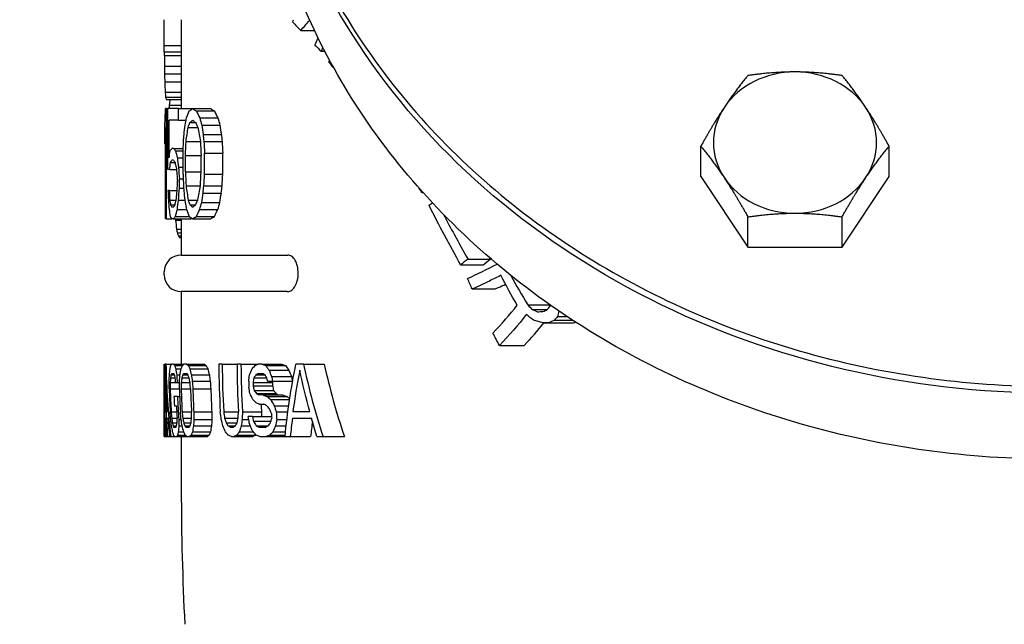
# Model space of a CAD drawing. Extents: x 1 to 669, y 0 to 417.
# Tile 180 of 256: x 286.57 to 289.97, y 232.07 to 234.15. Entities that reach past the tile are written whole.
import ezdxf

# ---------------------------------------------------------------- set-up
doc = ezdxf.new("R2010")
doc.units = 0
doc.header["$LTSCALE"] = 12
doc.header["$MEASUREMENT"] = 0
doc.layers.add('D', color=2, linetype='CONTINUOUS')
doc.layers.add('X', color=1, linetype='CONTINUOUS')
doc.styles.get("Standard").update_dxf_attribs({"font": 'SIMPLEX.SHX', "width": 0.875})
doc.dimstyles.new('STANDARD$0', dxfattribs={"dimscale": 32, "dimtxt": 0.09375, "dimasz": 0.0625, "dimexe": 0.03125, "dimexo": 0.03125, "dimgap": 0.03125, "dimtad": 1, "dimtih": 1, "dimtoh": 1, "dimdec": 4, "dimzin": 12, "dimdsep": 46, "dimlunit": 5, "dimtxsty": 'Standard', "dimcen": -0.03125, "dimclrd": 256, "dimclre": 256, "dimclrt": 256, "dimadec": 0, "dimazin": 0, "dimtfac": 0.875, "dimtdec": 4, "dimtofl": 0, "dimtmove": 0, "dimatfit": 3, "dimfxl": 1, "dimtolj": 1, "dimtzin": 12, "dimlwd": 13, "dimlwe": 13, "dimarcsym": 0})

# ---------------------------------------------------------------- blocks, each defined once
blk = doc.blocks.new('*D130')
at = {"layer": 'D', "lineweight": 13, "transparency": 16777216}
for p, q in [((300.5334, 234.592), (272.7626, 234.592)), ((273.7626, 232.592), (273.7626, 229.592)), ((273.7626, 221.592), (273.7626, 224.592)), ((292.772, 219.592), (272.7626, 219.592))]:
    blk.add_line(p, q, dxfattribs=at)
at = {"layer": 'D', "transparency": 16777216}
for points in [[(273.4293, 232.592), (274.0959, 232.592), (273.7626, 234.592)], [(273.4293, 221.592), (274.0959, 221.592), (273.7626, 219.592)]]:
    blk.add_solid(points, dxfattribs=at)
at = {"layer": 'D', "transparency": 16777216, "insert": (273.7626, 227.092), "char_height": 3, "attachment_point": 5}
blk.add_mtext('\\A1;15', dxfattribs=at)

msp = doc.modelspace()

# ---------------------------------------------------------------- linework, layer by layer
at = {"layer": 'X'}
for p, q in [((287.13291, 233.84426), (287.13291, 234.15076)), ((287.07291, 234.06212), (287.07291, 234.12794)), ((287.54344, 234.11336), (287.5911, 234.11336)), ((287.07291, 234.06212), (287.13291, 234.06212)), ((287.07291, 234.04022), (287.07291, 234.06212)), ((287.07291, 234.04022), (287.13291, 234.04022)), ((287.61432, 234.04174), (287.62671, 234.04174)), ((287.07379, 234.02784), (287.0738, 233.99092)), ((287.07379, 234.02784), (287.13291, 234.02784)), ((287.0738, 233.99092), (287.13291, 233.99092)), ((287.07405, 233.9636), (287.13291, 233.9636)), ((287.07463, 233.93666), (287.13291, 233.93666)), ((287.07613, 233.90123), (287.13291, 233.90123)), ((287.07754, 233.88389), (287.13291, 233.88389)), ((287.0792, 233.87577), (287.13291, 233.87577)), ((287.08047, 233.84426), (287.0775, 233.84426)), ((287.08047, 233.46426), (287.08047, 233.84426)), ((287.08047, 233.84426), (287.08559, 233.84426)), ((287.12229, 233.84426), (287.08559, 233.84426)), ((287.08559, 233.63404), (287.08559, 233.84426)), ((287.09118, 233.85651), (287.13291, 233.85651)), ((287.12229, 233.80383), (287.12229, 233.84426)), ((287.12229, 233.84426), (287.17116, 233.84426)), ((287.17116, 233.84426), (287.23319, 233.84426)), ((287.1839, 233.83617), (287.24621, 233.83617)), ((287.08947, 233.67447), (287.08947, 233.80383)), ((287.12229, 233.80383), (287.08947, 233.80383)), ((287.12229, 233.80383), (287.1481, 233.80383)), ((287.19515, 233.81192), (287.2577, 233.81192)), ((287.07526, 233.72298), (287.07526, 233.78766)), ((287.0775, 233.46426), (287.0775, 233.77958)), ((287.15543, 233.77958), (287.18833, 233.77958)), ((287.16116, 233.79575), (287.18172, 233.79575)), ((287.20218, 233.78766), (287.26488, 233.78766)), ((287.1481, 233.73107), (287.19747, 233.73107)), ((287.20698, 233.75532), (287.26978, 233.75532)), ((287.20941, 233.73107), (287.27227, 233.73107)), ((287.07526, 233.72298), (287.0775, 233.72298)), ((287.10538, 233.70681), (287.09878, 233.70681)), ((287.10538, 233.70681), (287.13843, 233.70681)), ((287.11146, 233.69873), (287.1381, 233.69873)), ((288.92319, 233.60987), (288.92319, 233.7145)), ((289.57271, 233.60987), (289.57271, 233.7145)), ((287.10538, 233.66638), (287.09878, 233.66638)), ((287.11806, 233.67447), (287.13776, 233.67447)), ((287.13776, 233.61787), (287.13776, 233.69064)), ((287.14632, 233.62596), (287.14632, 233.68256)), ((287.14632, 233.68256), (287.19981, 233.68256)), ((287.19981, 233.62596), (287.19981, 233.68256)), ((287.21187, 233.61787), (287.21187, 233.69064)), ((287.21187, 233.69064), (287.27479, 233.69064)), ((287.27479, 233.61787), (287.27479, 233.69064)), ((287.09116, 233.63404), (287.08559, 233.63404)), ((287.09116, 233.63404), (287.11491, 233.63404)), ((287.09481, 233.6583), (287.1102, 233.6583)), ((287.12229, 233.64213), (287.13776, 233.64213)), ((287.11806, 233.57745), (287.11806, 233.59362)), ((287.12521, 233.56936), (287.12521, 233.6017)), ((287.12521, 233.6017), (287.13843, 233.6017)), ((287.14632, 233.62596), (287.19981, 233.62596)), ((287.21187, 233.61787), (287.27479, 233.61787)), ((288.92319, 233.60987), (289.08557, 233.3663)), ((289.41033, 233.3663), (289.57271, 233.60987)), ((287.09031, 233.56128), (287.08559, 233.56128)), ((287.09031, 233.56128), (287.11715, 233.56128)), ((287.12521, 233.56936), (287.13999, 233.56936)), ((287.1481, 233.57745), (287.19747, 233.57745)), ((287.20941, 233.57745), (287.27227, 233.57745)), ((287.09204, 233.52894), (287.11403, 233.52894)), ((287.12229, 233.52894), (287.1437, 233.52894)), ((287.15543, 233.52894), (287.18833, 233.52894)), ((287.20698, 233.55319), (287.26978, 233.55319)), ((287.96119, 233.55491), (287.96518, 233.55491)), ((287.09481, 233.51277), (287.1102, 233.51277)), ((287.10538, 233.50468), (287.09878, 233.50468)), ((287.11806, 233.4966), (287.1499, 233.4966)), ((287.16116, 233.51277), (287.18172, 233.51277)), ((287.19515, 233.4966), (287.2577, 233.4966)), ((287.20218, 233.52085), (287.26488, 233.52085)), ((287.08047, 233.46426), (287.0775, 233.46426)), ((287.08047, 233.46426), (287.09878, 233.46426)), ((287.10538, 233.46426), (287.09878, 233.46426)), ((287.10538, 233.46426), (287.16603, 233.46426)), ((287.11146, 233.47234), (287.15922, 233.47234)), ((287.11148, 233.45931), (287.13291, 233.45931)), ((287.13291, 233.33926), (287.13291, 233.46426)), ((287.17116, 233.46426), (287.23319, 233.46426)), ((287.1839, 233.47234), (287.24621, 233.47234)), ((289.08557, 233.3663), (289.08557, 233.47093)), ((289.41033, 233.3663), (289.41033, 233.47093)), ((287.11558, 233.42891), (287.13291, 233.42891)), ((287.11821, 233.41534), (287.13291, 233.41534)), ((287.12195, 233.40504), (287.13291, 233.40504)), ((287.12524, 233.40035), (287.13291, 233.40035)), ((289.08557, 233.3663), (289.41033, 233.3663)), ((287.13091, 233.33926), (287.49719, 233.33926)), ((287.49719, 233.33926), (287.49946, 233.33926)), ((288.1204, 233.32474), (288.19757, 233.32474)), ((288.09479, 233.30604), (288.17258, 233.30604)), ((287.07291, 233.27126), (287.07291, 233.28126)), ((288.13476, 233.22226), (288.214, 233.22226)), ((287.49719, 233.21326), (287.13091, 233.21326)), ((287.13291, 232.96326), (287.13291, 233.21326)), ((287.49719, 233.21326), (287.49946, 233.21326)), ((288.32646, 233.16742), (288.40345, 233.16742)), ((288.34259, 233.15144), (288.39364, 233.15144)), ((288.42919, 233.12752), (288.46182, 233.12752)), ((288.37899, 233.10509), (288.46436, 233.10509)), ((288.3984, 233.10575), (288.48417, 233.10575)), ((288.4186, 233.11472), (288.48125, 233.11472)), ((288.2286, 233.02791), (288.31422, 233.02791)), ((287.07291, 232.95794), (287.07291, 232.96326)), ((287.07291, 232.96326), (287.07639, 232.96326)), ((287.07291, 232.95338), (287.07291, 232.95794)), ((287.07291, 232.95794), (287.07631, 232.95794)), ((287.07291, 232.93152), (287.07291, 232.95338)), ((287.07866, 232.96326), (287.07639, 232.96326)), ((287.07866, 232.96326), (287.09862, 232.96326)), ((287.1051, 232.96326), (287.09862, 232.96326)), ((287.1051, 232.96326), (287.14072, 232.96326)), ((287.10903, 232.95794), (287.13527, 232.95794)), ((287.14994, 232.96326), (287.14072, 232.96326)), ((287.14994, 232.96326), (287.21153, 232.96326)), ((287.15603, 232.95794), (287.21774, 232.95794)), ((287.27307, 232.96326), (287.26137, 232.96326)), ((287.27307, 232.96326), (287.32383, 232.96326)), ((287.33754, 232.96326), (287.32383, 232.96326)), ((287.33754, 232.96326), (287.39662, 232.96326)), ((287.40981, 232.96326), (287.39662, 232.96326)), ((287.40981, 232.96326), (287.47741, 232.96326)), ((287.42333, 232.95794), (287.49127, 232.95794)), ((287.55321, 232.96326), (287.5271, 232.96326)), ((287.55321, 232.96326), (287.62468, 232.96326)), ((287.07291, 232.92602), (287.07291, 232.93134)), ((287.07291, 232.91538), (287.07291, 232.92602)), ((287.07291, 232.92602), (287.07295, 232.92602)), ((287.07291, 232.89943), (287.07291, 232.91538)), ((287.07291, 232.91538), (287.07309, 232.91538)), ((287.07293, 232.9473), (287.07618, 232.9473)), ((287.07317, 232.92602), (287.07605, 232.92602)), ((287.09446, 232.91538), (287.11104, 232.91538)), ((287.0962, 232.92602), (287.10845, 232.92602)), ((287.09879, 232.93134), (287.10527, 232.93134)), ((287.11237, 232.9473), (287.13111, 232.9473)), ((287.11601, 232.92602), (287.12725, 232.92602)), ((287.13353, 232.91538), (287.1589, 232.91538)), ((287.13657, 232.92602), (287.15502, 232.92602)), ((287.14089, 232.93134), (287.15011, 232.93134)), ((287.1611, 232.9473), (287.22292, 232.9473)), ((287.16648, 232.92602), (287.22841, 232.92602)), ((287.38162, 232.91538), (287.42648, 232.91538)), ((287.38911, 232.92602), (287.42085, 232.92602)), ((287.39681, 232.93134), (287.41268, 232.93134)), ((287.43444, 232.94198), (287.50267, 232.94198)), ((287.4431, 232.9207), (287.51156, 232.9207)), ((287.07291, 232.87815), (287.07291, 232.89943)), ((287.07291, 232.89943), (287.07332, 232.89943)), ((287.07361, 232.89943), (287.07332, 232.89943)), ((287.07361, 232.89943), (287.07611, 232.89943)), ((287.09354, 232.89943), (287.11216, 232.89943)), ((287.11216, 232.89943), (287.11734, 232.89943)), ((287.11734, 232.89943), (287.12554, 232.89943)), ((287.13174, 232.89943), (287.16174, 232.89943)), ((287.16947, 232.90475), (287.23147, 232.90475)), ((287.37941, 232.89943), (287.44625, 232.89943)), ((287.37968, 232.88879), (287.44652, 232.88879)), ((287.42944, 232.90475), (287.44623, 232.90475)), ((287.44623, 232.90475), (287.51478, 232.90475)), ((287.07291, 232.87605), (287.07291, 232.87815)), ((287.07291, 232.87815), (287.07635, 232.87815)), ((287.07291, 232.85801), (287.07291, 232.87605)), ((287.07291, 232.83395), (287.07291, 232.85801)), ((287.09347, 232.87815), (287.12529, 232.87815)), ((287.11873, 232.85156), (287.10641, 232.85156)), ((287.11873, 232.85156), (287.12616, 232.85156)), ((287.13125, 232.87815), (287.16356, 232.87815)), ((287.17146, 232.87815), (287.2335, 232.87815)), ((287.38269, 232.87283), (287.4496, 232.87283)), ((287.39072, 232.86219), (287.45784, 232.86219)), ((287.41457, 232.85687), (287.39869, 232.85687)), ((287.41457, 232.85687), (287.48229, 232.85687)), ((287.42837, 232.85156), (287.49644, 232.85156)), ((287.07291, 232.81591), (287.07291, 232.83395)), ((287.07291, 232.79186), (287.07291, 232.81591)), ((287.10775, 232.81964), (287.1149, 232.81964)), ((287.40012, 232.82496), (287.41601, 232.82496)), ((287.43992, 232.84092), (287.50528, 232.84092)), ((287.45228, 232.81964), (287.50214, 232.81964)), ((287.07291, 232.77381), (287.07291, 232.79186)), ((287.07365, 232.79836), (287.0787, 232.79836)), ((287.08483, 232.79836), (287.0797, 232.79836)), ((287.09675, 232.79836), (287.11599, 232.79836)), ((287.13457, 232.79836), (287.16692, 232.79836)), ((287.17483, 232.79836), (287.23694, 232.79836)), ((287.27783, 232.79836), (287.32868, 232.79836)), ((287.34241, 232.79836), (287.40833, 232.79836)), ((287.37709, 232.78241), (287.36236, 232.78241)), ((287.37709, 232.78241), (287.44322, 232.78241)), ((287.45925, 232.79836), (287.49921, 232.79836)), ((287.57532, 232.79836), (287.51644, 232.79836)), ((287.07291, 232.71326), (287.07291, 232.77381)), ((287.07418, 232.77709), (287.07689, 232.77709)), ((287.07479, 232.76113), (287.07748, 232.76113)), ((287.07544, 232.75049), (287.07756, 232.75049)), ((287.07724, 232.74517), (287.07609, 232.74517)), ((287.07773, 232.77709), (287.07689, 232.77709)), ((287.07748, 232.76113), (287.07756, 232.75049)), ((287.07773, 232.77709), (287.07966, 232.77709)), ((287.07894, 232.75049), (287.08095, 232.75049)), ((287.08073, 232.77709), (287.08642, 232.77709)), ((287.09858, 232.77709), (287.11723, 232.77709)), ((287.10081, 232.76113), (287.11742, 232.76113)), ((287.10344, 232.75049), (287.11571, 232.75049)), ((287.11297, 232.74517), (287.10647, 232.74517)), ((287.12275, 232.77177), (287.13116, 232.77177)), ((287.12329, 232.75049), (287.13456, 232.75049)), ((287.13684, 232.77709), (287.16689, 232.77709)), ((287.13996, 232.76113), (287.16539, 232.76113)), ((287.1439, 232.75049), (287.1624, 232.75049)), ((287.15793, 232.74517), (287.14868, 232.74517)), ((287.17388, 232.75049), (287.23597, 232.75049)), ((287.17509, 232.77177), (287.23721, 232.77177)), ((287.28113, 232.77709), (287.32776, 232.77709)), ((287.28623, 232.76113), (287.3244, 232.76113)), ((287.29312, 232.75049), (287.31857, 232.75049)), ((287.31031, 232.74517), (287.30183, 232.74517)), ((287.33872, 232.75049), (287.36999, 232.75049)), ((287.34179, 232.77177), (287.36429, 232.77177)), ((287.38068, 232.76645), (287.44061, 232.76645)), ((287.38944, 232.75049), (287.43169, 232.75049)), ((287.42124, 232.74517), (287.40012, 232.74517)), ((287.45688, 232.75049), (287.49331, 232.75049)), ((287.46102, 232.77177), (287.49581, 232.77177)), ((287.51473, 232.77709), (287.5802, 232.77709)), ((287.07291, 232.71326), (287.07336, 232.71326)), ((287.07367, 232.71326), (287.07336, 232.71326)), ((287.07367, 232.71326), (287.0742, 232.71326)), ((287.07469, 232.71326), (287.0742, 232.71326)), ((287.07469, 232.71326), (287.07747, 232.71326)), ((287.07884, 232.71326), (287.07747, 232.71326)), ((287.07884, 232.71326), (287.08296, 232.71326)), ((287.07938, 232.71858), (287.07946, 232.72921)), ((287.07938, 232.71858), (287.08266, 232.71858)), ((287.07946, 232.72921), (287.08207, 232.72921)), ((287.08426, 232.71326), (287.08296, 232.71326)), ((287.08426, 232.71326), (287.09256, 232.71326)), ((287.09256, 232.71326), (287.09519, 232.71326)), ((287.09519, 232.71326), (287.10894, 232.71326)), ((287.10894, 232.71326), (287.11544, 232.71326)), ((287.11544, 232.71326), (287.15118, 232.71326)), ((287.11894, 232.71858), (287.14526, 232.71858)), ((287.12141, 232.72921), (287.1402, 232.72921)), ((287.13291, 232.53024), (287.13291, 232.71326)), ((287.15118, 232.71326), (287.16044, 232.71326)), ((287.16044, 232.71326), (287.22224, 232.71326)), ((287.16609, 232.71858), (287.22802, 232.71858)), ((287.17028, 232.72921), (287.2323, 232.72921)), ((287.30447, 232.71326), (287.31296, 232.71326)), ((287.31296, 232.71326), (287.37818, 232.71326)), ((287.32336, 232.71858), (287.38883, 232.71858)), ((287.33135, 232.72921), (287.38027, 232.72921)), ((287.40285, 232.71326), (287.424, 232.71326)), ((287.424, 232.71326), (287.48939, 232.71326)), ((287.43714, 232.71858), (287.48992, 232.71858)), ((287.44732, 232.72921), (287.491, 232.72921)), ((287.48939, 232.71326), (287.50762, 232.71326)), ((287.50762, 232.71326), (287.57781, 232.71326)), ((287.5995, 232.71326), (287.62072, 232.71326)), ((287.62072, 232.71326), (287.69416, 232.71326))]:
    msp.add_line(p, q, dxfattribs=at)
for centre, radius, start, end in [((287.13091, 233.28126), 0.058, 90, 180), ((287.13091, 233.27126), 0.058, 180, 270), ((290.13291, 232.96326), 2.87154, 180, 183.29193), ((290.13291, 232.96326), 2.85984, 180, 183.30541), ((290.13291, 232.96326), 2.80908, 180, 183.36521), ((290.13291, 232.96326), 2.79537, 180, 183.38173), ((290.13291, 232.96326), 2.76915, 181.21072, 181.65109), ((290.13291, 232.96326), 2.75424, 181.32796, 181.54933), ((290.13291, 232.96326), 2.68742, 181.36098, 181.58786), ((291.15257, 232.87605), 4.07966, 179.99997, 181.09113), ((291.15271, 232.85801), 4.0798, 179.99999, 180.83769), ((290.13291, 232.96326), 3.044, 181.60213, 183.10523), ((290.13291, 232.96326), 3.04063, 181.6039, 183.10868), ((290.13291, 232.96326), 3.02856, 182.11371, 182.71803), ((290.13291, 232.96326), 3.01624, 182.12235, 183.63993), ((290.13291, 232.96326), 3.00882, 181.62086, 183.14157), ((290.13291, 232.96326), 3.00287, 181.62408, 183.14781), ((290.13291, 232.96326), 2.97057, 181.64174, 183.18207), ((290.13291, 232.96326), 2.96267, 181.64612, 183.19056), ((290.13291, 232.96326), 2.90066, 181.68132, 183.25885), ((291.15253, 232.81591), 4.07962, 179.99997, 181.44186), ((290.13291, 232.96326), 3.02142, 182.72446, 183.53262), ((290.13291, 232.96326), 2.72956, 182.90423, 183.46337), ((291.15256, 232.79185), 4.07965, 179.99997, 181.10391), ((290.13291, 232.96326), 2.69576, 183.62011, 183.96002), ((290.13291, 232.96326), 2.67874, 183.52915, 184.09927), ((291.1527, 232.77381), 4.07979, 179.99999, 180.85047)]:
    msp.add_arc(centre, radius, start, end, dxfattribs=at)
at = {"layer": 'X', "extrusion": (0, 0, -1)}
for centre, major_axis, ratio, start_param, end_param in [((290.13291, 235.24451), (2.75, 0), 0.8660254, 0, 3.1473789), ((296.65317, 234.12794), (-9.58026, 0), 0.8249826, 0, 0.0028864), ((290.13291, 227.44961), (0, 12.90071), 0.2371962, -1.0253941, -1.0246006), ((290.13291, 232.92891), (3.06, 0), 0.7264731, -2.5796707, -2.5607804), ((295.60451, 225.84982), (-6.51542, 10.02421), 0.555152, -0.3445363, -0.3409087), ((296.67066, 224.44772), (-7.63927, 11.31582), 0.5198253, -0.305981, -0.3042165), ((290.13291, 231.90056), (0, 3.62759), 0.8435356, -0.9520914, -0.9502048), ((291.93633, 233.59885), (-4.86333, 0.00003), 0.6132526, 0.0864875, 0.0929731), ((294.46259, 233.6449), (-7.38968, 0.00001), 0.7659742, 0.0252223, 0.0352256), ((294.08836, 233.476), (-7.01537, 0), 0.7536229, 0.0697112, 0.0720338), ((291.1924, 233.40013), (-4.11861, 0.00001), 0.522477, 0.1925453, 0.2040423), ((290.21379, 233.71355), (-3.14077, 0), 0.1677995, 0.2348289, 0.2506336), ((293.09761, 233.13208), (-6.02334, 0.00001), 0.7145105, 0.1529218, 0.1586267), ((290.24926, 233.64709), (-3.17618, 0), 0.2001233, 0.2360547, 0.2491584), ((294.46259, 233.58022), (-7.38968, 0.00001), 0.7659744, 0.0252223, 0.0352256), ((302.04394, 232.4914), (-14.96912, 0), 0.8981383, 0.0941506, 0.0965671), ((296.77328, 232.73596), (-9.69826, 0.00006), 0.8373797, 0.122834, 0.128855), ((291.43596, 233.30752), (-4.36194, 0), 0.5627911, 0.193498, 0.2002147), ((291.26094, 233.48035), (-4.18799, 0), 0.5224769, 0.0888318, 0.0999664), ((290.25764, 233.62575), (-3.18472, 0), 0.2001233, 0.1147494, 0.1275289), ((290.32773, 233.5651), (-3.25481, 0), 0.2473831, 0.1160158, 0.1261312), ((291.89314, 233.37969), (-4.82016, 0), 0.608077, 0.086886, 0.0951958), ((309.10275, 232.17157), (-22.02875, 0), 0.9311284, 0.066224, 0.0681993), ((296.50215, 232.32363), (-9.42438, 0.00007), 0.8373794, 0.1533201, 0.1595431), ((291.49758, 233.19119), (-4.42443, 0), 0.5627909, 0.1295071, 0.1360587), ((297.01927, 232.77801), (-9.94574, 0), 0.8373794, 0.0902875, 0.0932122), ((295.54807, 232.79792), (-8.47446, 0.00002), 0.8060045, 0.1024658, 0.1072267), ((291.40115, 232.97485), (-4.32633, 0.00001), 0.5627911, 0.2227617, 0.2295765), ((301.3213, 231.84658), (-14.24165, 0.00004), 0.8981379, 0.1312685, 0.1338192), ((301.04086, 231.85155), (-13.90079, 0.00004), 0.8981379, 0.1341043, 0.1367186), ((286.28946, 234.10654), (-1.91339, 0), 0.5926445, -2.6357549, -2.6335594), ((290.32562, 233.39134), (-3.25268, 0), 0.2473833, 0.1413336, 0.1514901), ((291.23544, 233.17794), (-4.1623, 0.00001), 0.5224771, 0.1357884, 0.1470543), ((290.24805, 233.348), (-3.17494, 0), 0.2001236, 0.2491584, 0.2623111), ((291.15552, 232.98236), (-4.08084, 0.00001), 0.5224776, 0.2318731, 0.2435784), ((292.94703, 232.65855), (-5.87025, 0.00001), 0.7145107, 0.2011538, 0.2070593), ((291.13057, 232.98278), (-3.99577, 0.00001), 0.5224776, 0.2366946, 0.2486636), ((292.87723, 232.66002), (-5.7402, 0.00001), 0.7145107, 0.2054089, 0.2114536), ((290.25615, 233.37354), (-3.18322, 0), 0.2001234, 0.1428953, 0.1557299), ((290.25356, 233.37354), (-3.12063, 0), 0.2001234, 0.1457759, 0.1494531), ((290.21278, 233.33359), (-3.13973, 0), 0.1677995, 0.2506336, 0.2665078), ((290.21088, 233.3336), (-3.07781, 0), 0.1677995, 0.2557667, 0.2719832), ((286.15853, 233.91168), (-2.32191, 0), 0.4726141, -2.5772529, -2.5569493), ((302.06776, 261.24031), (-12.70932, -29.01085), 0.2586711, 0.1844762, 0.1851642), ((293.87826, 235.471), (-6.22139, 0), 0.9404169, -0.3945083, -0.3877709), ((285.14822, 233.98322), (-3.7319, 0.00019), 0.3400563, -2.5443207, -2.5255113), ((289.48504, 233.91751), (0.82135, -1.63971), 0.7682568, 1.4962322, 1.5603175), ((286.66432, 233.86825), (2.18202, 0.12416), 0.4410745, 0.8193669, 0.8567137), ((286.3409, 233.45348), (-2.15998, -0.21925), 0.529238, -2.6741927, -2.5778006), ((290.23061, 234.25033), (-2.51321, 0), 0.6829007, -0.7233401, -0.7080459), ((286.71267, 233.65671), (-1.92006, 0.00006), 0.6150501, -2.6769914, -2.664828), ((286.92958, 233.38131), (1.53041, -0.00001), 0.8307026, 0.1857701, 0.2009753), ((284.75347, 234.06219), (-4.60312, 0.00049), 0.3400937, -2.4918633, -2.4846451), ((301.3458, 232.72672), (17.76763, 0.00459), 0.0311904, -2.3818148, -2.3801977), ((290.66039, 234.17931), (-2.72262, 0), 0.9404169, -0.4664242, -0.4479188), ((290.13291, 232.91951), (-3.05687, 0), 0.9486833, -0.0401439, 0.0150868), ((290.13291, 232.80926), (-3.05511, 0), 0.4547785, 0.0995147, 0.1072126), ((290.13291, 232.88564), (-3.05897, 0), 0.2001228, 0.1183702, 0.1271251), ((290.13291, 232.71012), (-3.04677, 0), 0.4547764, 0.1720252, 0.1798233), ((290.13291, 232.83765), (-3.05731, 0), 0.2001236, 0.1978952, 0.20677), ((290.13291, 232.41267), (2.9969, 0), 0.4547785, -2.7385007, -2.7299996), ((290.13291, 232.63493), (3.04118, 0), 0.2473814, -2.6978256, -2.6899824), ((290.13291, 232.48201), (-2.65473, 0), 0.9486831, 0.0919505, 0.192269), ((290.13291, 233.01037), (-3.05623, 0), 0.9506452, -0.0730349, -0.0235409), ((290.13291, 232.82647), (-3.04415, 0), 0.8981388, 0.0286325, 0.0364186), ((290.13291, 232.78101), (-3.04889, 0), 0.7145097, 0.0666179, 0.0764098), ((290.13291, 233.03941), (-3.05899, 0), 0.2473841, -0.1504017, -0.1432962), ((290.13291, 233.15346), (-3.05134, 0), 0.5627909, -0.1390826, -0.13283), ((290.13291, 233.09999), (-3.0281, 0), 0.9506446, -0.0697279, -0.0641721), ((290.13291, 232.7298), (-3.01359, 0), 0.8981388, 0.0646815, 0.072561), ((290.13291, 232.65864), (-3.02886, 0), 0.7145097, 0.1238687, 0.1337823), ((290.13291, 233.09684), (-3.05689, 0), 0.2473828, -0.2278431, -0.2206286), ((290.13291, 233.26491), (-3.03816, 0), 0.5627909, -0.205871, -0.1995192), ((290.13291, 233.27795), (-3.00536, 0), 0.8373803, -0.1509802, -0.1445695), ((290.13291, 232.65922), (-2.78005, 0), 0.9713195, 0.0910504, 0.0989654), ((290.13291, 232.29153), (-2.90547, 0), 0.7145117, 0.3106032, 0.321386), ((290.13291, 233.36207), (-3.03086, 0), 0.3222638, -0.462779, -0.4567022), ((290.13291, 233.65321), (-2.89673, 0), 0.7145157, -0.3644955, -0.359), ((290.13291, 233.5176), (-2.78825, 0), 0.8981328, -0.2472395, -0.2428606), ((290.13291, 233.44053), (-2.64529, 0), 0.9506452, -0.2582216, -0.1995734), ((290.13291, 232.90118), (-3.0429, 0), 0.9813589, -0.0077106, 0.0011958), ((290.13291, 232.85501), (-3.00771, 0), 0.9813589, 0.0078408, 0.016852), ((290.13291, 233.12805), (-2.98048, 0), 0.9713207, -0.0864294, -0.0790547), ((290.13291, 233.25947), (-2.79494, 0), 0.9713195, -0.1468674, -0.1389493), ((290.13291, 233.56729), (-2.93568, 0), 0.7145117, -0.3536156, -0.3428245), ((290.13291, 233.40415), (-3.01969, 0), 0.4547785, -0.4311091, -0.4225989), ((290.13291, 233.16175), (-3.05313, 0), 0.2473814, -0.4621926, -0.4543398), ((290.13291, 233.16925), (-3.05261, 0), 0.2473841, -0.481322, -0.4733918), ((290.13291, 233.52659), (-2.98314, 0), 0.5627909, -0.4416349, -0.4346374), ((290.13291, 233.01611), (-3.04762, 0), 0.9813589, -0.0817872, -0.072868), ((290.13291, 233.06227), (-3.01631, 0), 0.9813589, -0.098299, -0.0892745), ((290.13291, 232.78433), (-2.96603, 0), 0.9713207, -0.0025134, 0.0048719), ((290.13291, 233.15657), (-2.88994, 0), 0.9813589, -0.1361025, -0.1266433), ((290.13291, 232.67367), (-2.80717, 0), 0.971322, 0.0379376, 0.0457476), ((290.13291, 233.25015), (-2.81208, 0), 0.9713195, -0.1800053, -0.1720934), ((290.13291, 233.57516), (-2.8479, 0), 0.8373773, -0.3341447, -0.3270702), ((290.13291, 233.00986), (-3.05631, 0), 0.9506453, -0.1022617, -0.0802007), ((290.13291, 233.0517), (-3.05338, 0), 0.8981388, -0.1100589, -0.1022565), ((290.13291, 233.02314), (-3.0588, 0), 0.7145097, -0.1348946, -0.1250766), ((290.13291, 232.6524), (-3.04314, 0), 0.2473841, 0.1235412, 0.1306643), ((290.13291, 232.60224), (-3.02867, 0), 0.5627911, 0.0870856, 0.0933523), ((290.13291, 232.80246), (-3.0158, 0), 0.9506445, -0.0144161, -0.0088498), ((290.13291, 233.14838), (-3.0309, 0), 0.8981388, -0.1466906, -0.1387942), ((290.13291, 233.14551), (-3.04889, 0), 0.7145097, -0.1922777, -0.182337), ((290.13291, 232.59498), (-3.0363, 0), 0.2473828, 0.2013155, 0.2085484), ((290.13291, 232.49079), (-3.00614, 0), 0.5627911, 0.154115, 0.1604816), ((290.13291, 232.57387), (-2.97593, 0), 0.8373801, 0.0752159, 0.0816392), ((290.13291, 233.34584), (-2.9337, 0), 0.8981388, -0.2279178, -0.2196363), ((290.13291, 233.39545), (-2.997, 0), 0.7145097, -0.3163769, -0.3059397), ((290.13291, 232.48012), (-3.0191, 0), 0.2473841, 0.3627816, 0.3704103), ((290.13291, 232.26788), (-2.94209, 0), 0.5627911, 0.295766, 0.3024895), ((290.13291, 232.35454), (-2.85018, 0), 0.8373772, 0.1711945, 0.1779838), ((290.13291, 233.47553), (-2.88806, 0), 0.8622112, -0.3021523, -0.2909841), ((290.13291, 232.4227), (3.00871, 0), 0.2473841, -2.6934901, -2.6855455), ((290.13291, 232.15642), (-2.90015, 0), 0.5627911, 0.3725311, 0.3795386), ((290.13291, 232.24487), (-2.76341, 0), 0.8373772, 0.2249936, 0.2320737), ((290.13291, 233.44002), (-2.64625, 0), 0.9506445, -0.293075, -0.2666738), ((290.13291, 232.91896), (-3.0596, 0), 0.4547785, -0.1445129, -0.1367911), ((290.13291, 232.80088), (-3.05551, 0), 0.2001228, -0.1437958, -0.1350117), ((290.13291, 233.0181), (-3.05938, 0), 0.4547765, -0.2169796, -0.2091566), ((290.13291, 232.84888), (-3.05777, 0), 0.2001237, -0.2234865, -0.2145814), ((290.13291, 233.22062), (-3.04632, 0), 0.4547765, -0.3708209, -0.3625951), ((290.13291, 232.94692), (-3.05995, 0), 0.2001237, -0.3914924, -0.3821133), ((290.13291, 233.37936), (-3.02084, 0), 0.5224793, -0.4319719, -0.420867), ((290.13291, 232.98981), (-3.05988, 0), 0.2001228, -0.4685816, -0.4588694), ((290.13291, 232.53025), (0, 5.19615), 0.5773502, -1.6602328, -1.5707972)]:
    msp.add_ellipse(centre, major_axis=major_axis, ratio=ratio, start_param=start_param, end_param=end_param, dxfattribs=at)
at = {"layer": 'X'}
for centre, major_axis, ratio, start_param, end_param in [((290.96881, 235.10853), (3.86711, 0.00003), 0.5544582, -2.6739791, -2.6589542), ((290.90023, 235.08797), (3.78915, 0.00002), 0.5544572, -2.6320822, -2.6203288), ((291.29498, 235.28692), (4.16097, 0.00003), 0.6447774, -2.6432256, -2.6342649), ((289.24795, 233.72706), (-0.28125, 0), 0.8660254, -1.5707963, -0.5235988), ((289.24795, 233.72706), (-0.28125, 0), 0.8660254, -2.6179939, -1.5707963), ((296.29103, 234.08235), (-9.21812, 0), 0.8175299, 0.0157575, 0.0193335), ((292.84266, 234.03332), (-5.76975, 0), 0.6857437, 0.0244327, 0.0333912), ((291.30019, 233.98797), (-4.22728, 0), 0.5262129, 0.0390066, 0.0468104), ((290.39126, 233.93291), (-3.31835, 0), 0.2797213, 0.0528403, 0.0615959), ((290.21278, 233.97493), (-3.13973, 0), 0.1677995, 0.2506336, 0.2665078), ((291.15552, 234.32615), (-4.08084, -0.00001), 0.5224776, 0.2318731, 0.2435784), ((290.21088, 233.97492), (-3.07781, 0), 0.1677995, 0.2557667, 0.2719832), ((291.13057, 234.32573), (-3.99577, -0.00001), 0.5224776, 0.2366946, 0.2486636), ((289.24795, 233.72706), (-0.28125, 0), 0.8660254, -0.5235988, 0.5235988), ((289.24795, 233.72706), (0.28125, 0), 0.8660254, -0.5235988, 0.5235988), ((290.24805, 233.96051), (-3.17494, 0), 0.2001236, 0.2491584, 0.2623111), ((292.94703, 234.64996), (-5.87024, -0.00001), 0.7145106, 0.2011538, 0.2070593), ((292.87723, 234.64849), (-5.7402, -0.00001), 0.7145106, 0.2054089, 0.2114536), ((291.40115, 234.33366), (-4.32633, -0.00001), 0.5627911, 0.2227617, 0.2295765), ((296.50215, 234.98488), (-9.42439, -0.00007), 0.8373795, 0.1533201, 0.1595431), ((301.32129, 235.46194), (-14.24165, -0.00004), 0.8981378, 0.1312685, 0.1338193), ((301.04086, 235.45696), (-13.90079, -0.00004), 0.8981379, 0.1341043, 0.1367186), ((290.25615, 233.79753), (-3.18322, 0), 0.2001234, 0.1428953, 0.1557299), ((291.23544, 233.99313), (-4.1623, -0.00001), 0.522477, 0.1357884, 0.1470543), ((290.32562, 233.77973), (-3.25268, 0), 0.2473833, 0.1413336, 0.1514901), ((295.54807, 234.37315), (-8.47446, -0.00002), 0.8060045, 0.1024658, 0.1072267), ((291.49758, 233.97988), (-4.42443, 0), 0.5627909, 0.1295071, 0.1360587), ((297.01926, 234.39306), (-9.94574, 0), 0.8373794, 0.0902875, 0.0932122), ((309.10275, 234.9995), (-22.02875, 0), 0.9311284, 0.066224, 0.0681993), ((289.24795, 233.72706), (0.28125, 0), 0.8660254, -2.6179939, -1.5707963), ((289.24795, 233.72706), (0.28125, 0), 0.8660254, -1.5707963, -0.5235988), ((302.73203, 234.12566), (-15.65905, 0), 0.898138, 0.0401404, 0.0424419), ((302.67215, 234.22027), (-15.59911, 0), 0.8981383, 0.047054, 0.049365), ((296.77328, 234.57255), (-9.69826, -0.00006), 0.8373796, 0.122834, 0.1288551), ((295.72189, 233.9268), (-8.64891, 0), 0.8060046, 0.057104, 0.0617514), ((291.52307, 233.76054), (-4.45009, 0), 0.5627909, 0.0926092, 0.0990955), ((302.04395, 234.81712), (-14.96912, 0), 0.8981383, 0.0941506, 0.0965671), ((291.43596, 234.00099), (-4.36194, 0), 0.5627911, 0.193498, 0.2002147), ((291.26094, 233.69072), (-4.18799, 0), 0.522477, 0.0888318, 0.0999664), ((290.32773, 233.60597), (-3.25481, 0), 0.2473831, 0.1160158, 0.1261312), ((293.09761, 234.17644), (-6.02334, -0.00001), 0.7145106, 0.1529218, 0.1586267), ((291.1924, 233.90839), (-4.11861, -0.00001), 0.522477, 0.1925453, 0.2040423), ((290.24926, 233.66142), (-3.17618, 0), 0.2001233, 0.2360547, 0.2491584), ((286.49202, 233.91209), (-1.80486, -0.12716), 0.4739855, -3.7714735, -3.7601127), ((290.25764, 233.54532), (-3.18472, 0), 0.2001233, 0.1147494, 0.1275289), ((309.37069, 234.67073), (-22.29719, 0), 0.9311605, 0.0581416, 0.0583804), ((294.50738, 234.04058), (-7.43399, -0.00001), 0.773352, 0.1012768, 0.106593), ((290.21379, 233.59497), (-3.14077, 0), 0.1677995, 0.2348289, 0.2506336), ((292.42885, 233.87398), (-5.35552, 0), 0.6628273, 0.1257092, 0.1295622), ((290.8318, 233.67041), (-3.75868, 0), 0.4394174, 0.1550534, 0.1613684), ((290.33358, 233.54801), (-3.26059, 0), 0.2539725, 0.1735125, 0.1792641), ((286.1398, 233.92582), (2.41909, 0), 0.4726141, -0.5729397, -0.5535911), ((286.40893, 233.93725), (-2.37443, -0.04255), 0.4269277, -3.9161046, -3.8522641), ((289.49016, 233.96206), (0.82577, -1.62366), 0.7709946, -1.5359799, -1.4713992), ((285.57083, 233.89084), (3.29461, 0.00015), 0.3399944, -0.6397196, -0.6342202), ((286.33649, 233.49355), (2.13681, 0.21628), 0.532628, -0.5616789, -0.4743398), ((290.14988, 234.27646), (2.31151, 0), 0.7806682, -2.479727, -2.4684528), ((286.68437, 233.67614), (1.91035, 0), 0.6150416, -0.4632023, -0.4510598), ((286.57918, 233.26756), (1.8281, 0), 0.9008861, -0.0629456, -0.0610228), ((290.94834, 234.1718), (3.5827, 0), 0.4149801, -2.3851986, -2.3780897), ((284.87886, 234.02726), (4.35785, 0), 0.3400237, -0.6382482, -0.6326064), ((286.34856, 233.4271), (2.2304, 0.24705), 0.5203531, -0.5528418, -0.4845473), ((284.40473, 234.18484), (5.1685, 0), 0.3400237, -0.6611455, -0.6590938), ((290.13291, 233.01951), (-3.05483, 0), 0.9486833, 0.0194107, 0.1058718), ((290.13291, 233.05006), (-3.05872, 0), 0.2001236, 0.1422883, 0.1510724), ((290.13291, 233.14889), (-3.05289, 0), 0.4547764, 0.1379759, 0.145716), ((290.13291, 233.09704), (-3.05695, 0), 0.2001228, 0.2204599, 0.2293793), ((290.13291, 233.24593), (-3.04349, 0), 0.4547785, 0.2096027, 0.2174674), ((290.13291, 233.09704), (-2.99689, 0), 0.2001228, 0.2249534, 0.2340613), ((290.13291, 233.24593), (-2.98316, 0), 0.4547785, 0.2139069, 0.2219383), ((290.13291, 233.23694), (3.04722, 0), 0.2001228, -2.6761696, -2.6663846), ((290.13291, 233.6463), (2.93655, 0), 0.6080783, -2.7458474, -2.7361426), ((290.13291, 233.23694), (2.98697, 0), 0.2001228, -2.6660121, -2.6559767), ((290.13291, 233.6463), (2.87397, 0), 0.6080783, -2.7367333, -2.7267778), ((290.13291, 233.45701), (-2.63167, 0), 0.9486831, 0.1990797, 0.3024946), ((290.13291, 233.45701), (-2.56166, 0), 0.9486831, 0.2045969, 0.3110353), ((293.35275, 232.93192), (-6.27984, 0), 0.2473834, 0.0002336, 0.0037935), ((290.3345, 232.95557), (-3.2616, 0), 0.7145107, 0.00355, 0.0126802), ((290.84481, 232.93641), (-3.7719, 0), 0.5627909, 0.0048922, 0.0099038), ((290.26932, 232.94808), (-3.19641, 0), 0.9506456, 0.0107585, 0.0160104), ((290.49224, 232.96758), (-3.41933, 0), 0.9813593, 0.012384, 0.0203109), ((290.13291, 232.91205), (-3.05555, 0), 0.9506452, -0.010305, 0.0391475), ((290.13291, 232.78446), (-3.04247, 0), 0.8373803, -0.0514133, -0.0451425), ((290.13291, 232.76337), (-3.05043, 0), 0.5627909, -0.0948896, -0.0886666), ((290.13291, 232.83842), (-3.05729, 0), 0.2473828, -0.1231767, -0.1160931), ((290.13291, 233.20018), (-3.0412, 0), 0.7145117, 0.1166412, 0.1265055), ((290.13291, 233.05815), (-3.0199, 0), 0.9813589, 0.044597, 0.053582), ((290.13291, 232.67241), (-3.01338, 0), 0.8373803, -0.0964407, -0.0900892), ((290.13291, 232.64949), (-3.03636, 0), 0.5627909, -0.1625413, -0.1562359), ((290.13291, 232.77974), (-3.05413, 0), 0.2473828, -0.2020234, -0.1948423), ((290.13291, 233.31995), (-3.01723, 0), 0.7145097, 0.1737283, 0.1837574), ((290.13291, 233.25225), (-2.98859, 0), 0.8981388, 0.1218388, 0.1298287), ((290.13291, 233.31995), (-2.95636, 0), 0.7145097, 0.1773427, 0.1875853), ((290.13291, 233.25225), (-2.92712, 0), 0.8981388, 0.1244103, 0.1325707), ((290.13291, 232.56381), (-2.77604, 0), 0.9506425, -0.1336175, -0.1275188), ((290.13291, 232.30785), (-2.95549, 0), 0.5627909, -0.3807821, -0.3739023), ((290.13291, 232.51677), (-3.02343, 0), 0.3222638, -0.4394987, -0.4334747), ((290.13291, 233.64409), (-2.83559, 0), 0.8060044, 0.3122528, 0.3220509), ((290.13291, 233.38933), (-2.7346, 0), 0.9506424, 0.1812572, 0.1875014), ((290.13291, 233.64409), (-2.77073, 0), 0.8060044, 0.3198183, 0.3298714), ((290.13291, 233.38933), (-2.66729, 0), 0.9506424, 0.185884, 0.1922915), ((290.13291, 232.48189), (-2.63757, 0), 0.9506452, -0.18454, -0.1265544), ((290.13291, 232.87906), (-3.03944, 0), 0.9713207, -0.0069006, 0.0003063), ((290.13291, 232.82252), (-3.00221, 0), 0.9713207, -0.0263765, -0.0190784), ((290.13291, 233.10451), (-2.97042, 0), 0.9813589, 0.0685828, 0.0777309), ((290.13291, 233.10451), (-2.90857, 0), 0.9813589, 0.0700435, 0.0793872), ((290.13291, 233.34939), (-2.79554, 0), 0.9506424, 0.1741954, 0.1802955), ((290.13291, 232.56381), (-2.70976, 0), 0.9506425, -0.1327385, -0.1306556), ((290.13291, 233.34939), (-2.72973, 0), 0.9506424, 0.1784394, 0.1846915), ((290.13291, 233.52417), (2.98381, 0), 0.5627909, -2.7432742, -2.736391), ((290.13291, 233.28581), (3.04097, 0), 0.3222638, -2.6945948, -2.688567), ((290.13291, 233.13585), (3.05493, 0), 0.2001245, -2.6677502, -2.6579477), ((290.13291, 233.45266), (3.01025, 0), 0.4547744, -2.6870083, -2.6783405), ((290.13291, 233.52417), (2.92225, 0), 0.5627909, -2.7343921, -2.7273368), ((290.13291, 233.28581), (2.98059, 0), 0.3222638, -2.6848608, -2.6786812), ((290.13291, 233.13585), (2.99482, 0), 0.2001245, -2.6574314, -2.6473771), ((290.13291, 233.45266), (2.94924, 0), 0.4547744, -2.6768727, -2.6699642), ((291.15239, 232.83395), (0, -4.07948), 1, -1.5707963, -1.5412055), ((290.13291, 233.62717), (-2.90914, 0), 0.7145117, 0.3879161, 0.3989989), ((290.13291, 233.51554), (-2.79036, 0), 0.8981368, 0.2813762, 0.290225), ((290.49216, 232.85195), (-3.41925, 0), 0.9813589, 0.01597, 0.0238975), ((290.39244, 232.86643), (-3.31953, 0), 0.9713207, 0.0211114, 0.0277122), ((293.99517, 233.06665), (-6.92224, 0.00007), 0.9486833, 0.0401501, 0.0538495), ((290.13291, 233.03333), (-3.04578, 0), 0.9713207, 0.0795049, 0.0867216), ((290.13291, 233.08986), (-3.01332, 0), 0.9713207, 0.0997579, 0.1070663), ((290.13291, 232.81277), (-2.95811, 0), 0.9813589, 0.0049622, 0.0141242), ((290.13291, 232.81277), (-2.896, 0), 0.9813589, 0.0050686, 0.0144272), ((290.13291, 233.20534), (-2.88566, 0), 0.9713207, 0.1457125, 0.1533891), ((290.13291, 232.7224), (-2.79158, 0), 0.9813597, -0.0277313, -0.0180206), ((290.13291, 233.33453), (-2.81636, 0), 0.9506424, 0.2077124, 0.2138074), ((290.13291, 232.7224), (-2.72567, 0), 0.9813597, -0.028402, -0.0224344), ((290.14721, 232.84135), (-3.0743, 0), 0.8981388, 0.0252029, 0.0329119), ((290.14207, 232.85115), (-3.06916, 0), 0.8373801, 0.0288208, 0.0350329), ((290.3341, 232.82494), (-3.26119, 0), 0.7145097, 0.0319535, 0.0410906), ((290.84335, 232.82818), (-3.77044, 0), 0.5627911, 0.0316035, 0.0366198), ((293.33214, 232.79448), (-6.25923, 0), 0.2473828, 0.0284123, 0.0318491), ((292.446, 233.00019), (-5.37308, 0), 0.9813593, 0.0423236, 0.0473725), ((290.13291, 232.91154), (-3.05546, 0), 0.9506453, 0.0463039, 0.0490109), ((293.89143, 233.08678), (-6.81849, 0.00003), 0.9506453, 0.0490136, 0.0576616), ((290.13291, 233.06736), (-3.05407, 0), 0.8373801, 0.1137473, 0.1200298), ((290.13291, 232.99233), (-3.0598, 0), 0.5627911, 0.1346687, 0.1409056), ((290.13291, 232.8534), (-3.0579, 0), 0.2473828, 0.1364573, 0.1435583), ((290.13291, 232.60396), (-3.0166, 0), 0.7145117, -0.0680349, -0.0581439), ((290.13291, 232.83335), (-3.01083, 0), 0.9713207, 0.0210575, 0.0283351), ((290.13291, 233.17941), (-3.03434, 0), 0.8373801, 0.1590071, 0.1653709), ((290.13291, 233.10621), (-3.05511, 0), 0.5627911, 0.202072, 0.2083919), ((290.13291, 232.91207), (-3.05954, 0), 0.2473828, 0.2151392, 0.2223385), ((290.13291, 232.4842), (-2.9824, 0), 0.7145097, -0.1252924, -0.1152352), ((290.13291, 232.62593), (-2.96227, 0), 0.8981388, -0.0548436, -0.0468361), ((290.13291, 232.4842), (-2.92081, 0), 0.7145097, -0.1279489, -0.1176765), ((290.13291, 232.62593), (-2.90025, 0), 0.8981388, -0.0560176, -0.0478385), ((290.13291, 233.40827), (-2.94971, 0), 0.8373801, 0.2584035, 0.2650917), ((290.13291, 233.33881), (-3.02608, 0), 0.5627911, 0.3460704, 0.3527187), ((290.13291, 233.03192), (-3.05918, 0), 0.2473828, 0.381024, 0.3886071), ((290.13291, 232.24467), (-2.88247, 0), 0.7145117, -0.2481368, -0.2374939), ((290.13291, 232.43669), (-2.81595, 0), 0.8981368, -0.1328794, -0.1243966), ((290.13291, 233.52824), (-2.95152, 0), 0.7145105, 0.3695828, 0.3777104), ((290.13291, 233.08435), (3.05745, 0), 0.2473841, -2.6844291, -2.6765765), ((290.13291, 232.1249), (-2.81562, 0), 0.7145117, -0.3162046, -0.3050969), ((290.13291, 232.34207), (-2.71439, 0), 0.8981368, -0.1771827, -0.1683234), ((290.13291, 232.48137), (-2.6366, 0), 0.9506445, -0.1182557, -0.0926467), ((290.13291, 232.48137), (-2.56672, 0), 0.9506445, -0.1166157, -0.0951766), ((291.41439, 232.7995), (-4.34148, 0), 0.4547775, 0.0356041, 0.0409961), ((294.01449, 232.76359), (-6.94158, 0), 0.2001232, 0.0324067, 0.036238), ((290.13291, 232.63647), (-3.04177, 0), 0.2001237, -0.1353015, -0.1264879), ((290.13291, 232.57933), (-3.02948, 0), 0.4547765, -0.1090095, -0.101245), ((290.13291, 232.58949), (-3.03613, 0), 0.2001228, -0.2140859, -0.2051355), ((290.13291, 232.48229), (-3.01197, 0), 0.4547785, -0.181259, -0.1733688), ((290.13291, 232.58949), (-2.97565, 0), 0.2001228, -0.2185071, -0.2093664), ((290.13291, 232.48229), (-2.95099, 0), 0.4547785, -0.1850472, -0.1769886), ((290.13291, 232.49554), (-3.02253, 0), 0.2001237, -0.3776468, -0.368204), ((290.13291, 232.28821), (-2.96464, 0), 0.4547765, -0.3332251, -0.3248873), ((290.13291, 232.49554), (-2.96177, 0), 0.2001237, -0.3857978, -0.3761306), ((290.13291, 232.28821), (-2.90267, 0), 0.4547765, -0.3324449, -0.332087), ((290.13291, 232.44856), (-3.01457, 0), 0.2001245, -0.4640521, -0.4542166), ((290.13291, 232.19118), (-2.93463, 0), 0.4547744, -0.4149531, -0.4062593)]:
    msp.add_ellipse(centre, major_axis=major_axis, ratio=ratio, start_param=start_param, end_param=end_param, dxfattribs=at)
for points, knots in [([(287.38291, 235.27209), (287.38291, 235.01805), (287.43008, 234.76407), (287.61397, 234.28165), (287.75074, 234.05334), (288.10018, 233.64523), (288.31296, 233.46559), (288.79306, 233.17324), (289.0604, 233.06068), (289.62251, 232.91415), (289.91722, 232.88026), (290.50413, 232.89466), (290.79622, 232.94295), (291.34816, 233.11693), (291.60793, 233.24256), (292.06865, 233.5585), (292.26959, 233.7487), (292.59206, 234.17432), (292.71368, 234.40958), (292.85141, 234.85638), (292.88291, 235.06423), (292.88291, 235.27209)], [0, 0, 0, 0, 0.3188469, 0.3188469, 0.6380559, 0.6380559, 0.9579698, 0.9579698, 1.2784145, 1.2784145, 1.59911, 1.59911, 1.9198654, 1.9198654, 2.2405332, 2.2405332, 2.5609056, 2.5609056, 2.8806959, 2.8806959, 3.1415927, 3.1415927, 3.1415927, 3.1415927]), ([(292.88291, 235.02576), (292.88291, 234.7717), (292.8359, 234.51771), (292.65271, 234.03513), (292.51638, 233.8067), (292.16791, 233.39795), (291.95549, 233.2179), (291.47592, 232.92452), (291.20866, 232.81146), (290.64647, 232.66399), (290.35158, 232.62974), (289.76416, 232.64366), (289.47172, 232.69186), (288.91904, 232.866), (288.65887, 232.99186), (288.19751, 233.30861), (287.99627, 233.49934), (287.67361, 233.92612), (287.55195, 234.16194), (287.41435, 234.6096), (287.38291, 234.81767), (287.38291, 235.02576)], [3.1415927, 3.1415927, 3.1415927, 3.1415927, 3.459214, 3.459214, 3.7775717, 3.7775717, 4.0973792, 4.0973792, 4.4182957, 4.4182957, 4.7397419, 4.7397419, 5.0613163, 5.0613163, 5.3827059, 5.3827059, 5.7034749, 5.7034749, 6.0230312, 6.0230312, 6.2831853, 6.2831853, 6.2831853, 6.2831853]), ([(288.09479, 233.30604), (288.07571, 233.33982), (288.05711, 233.37383), (288.02085, 233.44221), (288.00324, 233.47647), (287.98603, 233.51093)], [0.000001, 0.000001, 0.000001, 0.000001, 0.32629104, 0.32629104, 0.65259677, 0.65259677, 0.65259677, 0.65259677]), ([(288.03593, 233.47938), (288.04821, 233.45575), (288.06068, 233.43228), (288.08873, 233.38067), (288.10439, 233.35263), (288.1204, 233.32474)], [0.05107341, 0.05107341, 0.05107341, 0.05107341, 0.27622719, 0.27622719, 0.54720897, 0.54720897, 0.54720897, 0.54720897]), ([(287.49946, 233.21326), (287.50384, 233.21326), (287.50857, 233.21487), (287.51746, 233.22162), (287.52161, 233.22675), (287.5278, 233.23824), (287.53041, 233.24502), (287.53392, 233.26009), (287.53483, 233.26839), (287.53483, 233.27626), (287.53483, 233.28443), (287.53385, 233.29302), (287.53009, 233.30852), (287.52731, 233.31544), (287.52098, 233.32659), (287.51692, 233.33142), (287.50827, 233.33775), (287.50369, 233.33926), (287.49946, 233.33926)], [0.77385156, 0.77385156, 0.77385156, 0.77385156, 0.84339312, 0.84339312, 0.91293468, 0.91293468, 0.97289682, 0.97289682, 1.03285895, 1.03285895, 1.03285895, 1.0951493, 1.0951493, 1.15743966, 1.15743966, 1.22466783, 1.22466783, 1.29189601, 1.29189601, 1.29189601, 1.29189601]), ([(288.36013, 233.14378), (288.36324, 233.14389), (288.36635, 233.144), (288.36947, 233.1441), (288.37258, 233.14421), (288.3757, 233.14432), (288.37883, 233.14443)], [0.000003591, 0.000003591, 0.000003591, 0.000003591, 0.035485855, 0.035485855, 0.035485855, 0.071061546, 0.071061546, 0.071061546, 0.071061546]), ([(288.37899, 233.10509), (288.37358, 233.10663), (288.36819, 233.10817), (288.35743, 233.11125), (288.35206, 233.11279), (288.34671, 233.11434)], [0.00000083, 0.00000083, 0.00000083, 0.00000083, 0.05838915, 0.05838915, 0.11677725, 0.11677725, 0.11677725, 0.11677725]), ([(288.3984, 233.10575), (288.39515, 233.10564), (288.39192, 233.10553), (288.38868, 233.10542), (288.38545, 233.10531), (288.38222, 233.1052), (288.37899, 233.10509)], [0, 0, 0, 0, 0.5, 0.5, 0.5, 0.99998838, 0.99998838, 0.99998838, 0.99998838])]:
    msp.add_open_spline(points, degree=3, knots=knots, dxfattribs=at)
for points in [[(287.07379, 234.02784), (287.07382, 234.03197), (287.07385, 234.03609), (287.07388, 234.04022)], [(287.0738, 233.99092), (287.07388, 233.98181), (287.07396, 233.97271), (287.07405, 233.9636)], [(287.13776, 233.69064), (287.13832, 233.70412), (287.13887, 233.71759), (287.13943, 233.73107)], [(287.13943, 233.73107), (287.13999, 233.73915), (287.14055, 233.74724), (287.14112, 233.75532)], [(287.14632, 233.68256), (287.14691, 233.69873), (287.1475, 233.7149), (287.1481, 233.73107)], [(287.19747, 233.73107), (287.19824, 233.7149), (287.19903, 233.69873), (287.19981, 233.68256)], [(287.20698, 233.75532), (287.20778, 233.74724), (287.2086, 233.73915), (287.20941, 233.73107)], [(287.20941, 233.73107), (287.21023, 233.71759), (287.21105, 233.70412), (287.21187, 233.69064)], [(287.26978, 233.75532), (287.27061, 233.74724), (287.27144, 233.73915), (287.27227, 233.73107)], [(287.27227, 233.73107), (287.27311, 233.71759), (287.27394, 233.70412), (287.27479, 233.69064)], [(287.1167, 233.61787), (287.11715, 233.60979), (287.11761, 233.6017), (287.11806, 233.59362)], [(287.13776, 233.61787), (287.13832, 233.6044), (287.13887, 233.59092), (287.13943, 233.57745)], [(287.14632, 233.62596), (287.14691, 233.60979), (287.1475, 233.59362), (287.1481, 233.57745)], [(287.19747, 233.57745), (287.19824, 233.59362), (287.19903, 233.60979), (287.19981, 233.62596)], [(287.20941, 233.57745), (287.21023, 233.59092), (287.21105, 233.6044), (287.21187, 233.61787)], [(287.27227, 233.57745), (287.27311, 233.59092), (287.27394, 233.6044), (287.27479, 233.61787)], [(287.1167, 233.55319), (287.11715, 233.56128), (287.11761, 233.56936), (287.11806, 233.57745)], [(287.13943, 233.57745), (287.13999, 233.56936), (287.14055, 233.56128), (287.14112, 233.55319)], [(287.20698, 233.55319), (287.20778, 233.56128), (287.2086, 233.56936), (287.20941, 233.57745)], [(287.26978, 233.55319), (287.27061, 233.56128), (287.27144, 233.56936), (287.27227, 233.57745)], [(287.96119, 233.55491), (287.95788, 233.5601), (287.95459, 233.56529), (287.9513, 233.57049)], [(288.22478, 233.22721), (288.23319, 233.2311), (288.24153, 233.235), (288.24982, 233.23892)], [(287.07291, 232.95338), (287.07291, 232.95135), (287.07292, 232.94933), (287.07293, 232.9473)], [(287.07689, 232.77709), (287.07708, 232.77177), (287.07728, 232.76645), (287.07748, 232.76113)], [(287.07724, 232.74517), (287.07735, 232.74695), (287.07745, 232.74872), (287.07756, 232.75049)], [(287.07894, 232.75049), (287.07911, 232.7434), (287.07928, 232.73631), (287.07946, 232.72921)], [(287.07884, 232.71326), (287.07902, 232.71503), (287.0792, 232.7168), (287.07938, 232.71858)]]:
    msp.add_open_spline(points, degree=3, dxfattribs=at)
for points, weights in [([(289.24795, 233.97063), (289.17259, 233.97063), (289.08557, 233.95807)], [1.84291623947, 1.84291623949, 1.7106008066]), ([(289.41033, 233.95807), (289.32331, 233.97063), (289.24795, 233.97063)], [1.7106008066, 1.84291623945, 1.84291623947]), ([(289.08557, 233.95807), (289.04206, 233.90536), (289.00438, 233.84884)], [1.7106008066, 1.84291623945, 1.84291623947]), ([(289.49152, 233.84884), (289.45384, 233.90536), (289.41033, 233.95807)], [1.84291623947, 1.84291623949, 1.7106008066]), ([(289.00438, 233.84884), (288.9667, 233.79232), (288.92319, 233.7145)], [1.84291623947, 1.84291623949, 1.7106008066]), ([(289.57271, 233.7145), (289.5292, 233.79232), (289.49152, 233.84884)], [1.7106008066, 1.84291623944, 1.84291623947]), ([(288.92319, 233.7145), (288.9667, 233.66179), (289.00438, 233.60527)], [1.7106008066, 1.84291623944, 1.84291623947]), ([(289.49152, 233.60527), (289.5292, 233.66179), (289.57271, 233.7145)], [1.84291623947, 1.84291623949, 1.7106008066]), ([(289.00438, 233.60527), (289.04206, 233.54875), (289.08557, 233.47093)], [1.84291623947, 1.84291623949, 1.7106008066]), ([(289.41033, 233.47093), (289.45384, 233.54875), (289.49152, 233.60527)], [1.7106008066, 1.84291623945, 1.84291623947]), ([(289.08557, 233.47093), (289.17259, 233.48349), (289.24795, 233.48349)], [1.7106008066, 1.84291623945, 1.84291623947]), ([(289.24795, 233.48349), (289.32331, 233.48349), (289.41033, 233.47093)], [1.84291623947, 1.84291623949, 1.7106008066])]:
    msp.add_rational_spline(points, weights, degree=2, dxfattribs=at)

# ---------------------------------------------------------------- dimensions: what is measured, and where the dimension line sits
at = {"layer": 'D'}
dim = msp.add_linear_dim(base=(273.7626, 234.59205), p1=(293.77199, 219.59205), p2=(301.53341, 234.59205), angle=90, dimstyle='STANDARD$0', override={"dimarcsym": 1}, dxfattribs=at)
dim.commit()
dim.dimension.update_dxf_attribs({"geometry": '*D130', "text_midpoint": (273.7626, 227.09205)})

doc.saveas('drawing.dxf')
